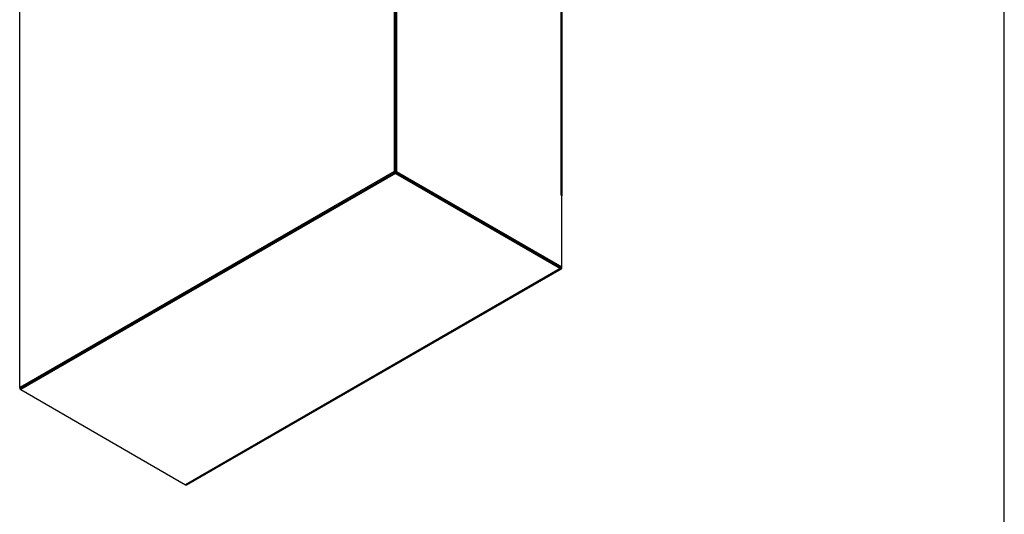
# Model space of a CAD drawing. Header units: inches. Extents: x 1 to 359, y -2 to 239.
# Tile 31 of 64: x 284 to 359, y 43 to 81. Entities that reach past the tile are written whole.
import ezdxf

# ---------------------------------------------------------------- set-up
doc = ezdxf.new("R2010")
doc.units = ezdxf.units.IN
doc.header["$MEASUREMENT"] = 0
for name, color, linetype in [('COM54273-3', 7, 'Continuous'), ('COM54274-7', 7, 'Continuous'), ('COM54275-7', 7, 'Continuous'), ('COM54327-5', 7, 'Continuous'), ('Default', 7, 'Continuous')]:
    doc.layers.add(name, color=color, linetype=linetype)

# ---------------------------------------------------------------- blocks, each defined once
blk = doc.blocks.new('SE2')
at = {"layer": 'COM54273-3', "color": 7, "linetype": 'Continuous'}
for p, q in [((312.6652206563, 68.85399106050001), (284.0273960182, 52.3199352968)), ((312.6652206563, 68.7519289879), (284.0273960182, 52.2178732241)), ((312.6652206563, 68.85399106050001), (325.2623279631, 61.5810477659)), ((312.6652206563, 68.85399106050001), (312.6652206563, 68.7519289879)), ((312.6652206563, 68.7519289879), (325.2623279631, 61.4789856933)), ((325.2623279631, 61.4789856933), (296.624503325, 44.9449299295)), ((296.717003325, 44.93576709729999), (325.3548279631, 61.4698228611)), ((325.3931427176, 61.5545116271), (325.3931427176, 61.60758390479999)), ((284.0273960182, 52.3199352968), (284.0273960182, 52.2178732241)), ((284.0273960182, 52.2178732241), (296.624503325, 44.9449299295))]:
    blk.add_line(p, q, dxfattribs=at)
for centre, major_axis, start_param, end_param in [((325.2623279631, 61.6300375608), (-0.0925000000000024, 0.1602146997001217), 2.356194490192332, 3.926990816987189), ((296.624503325, 45.095981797), (-0.09249999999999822, 0.1602146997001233), 2.356194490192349, 3.141592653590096)]:
    blk.add_ellipse(centre, major_axis=major_axis, ratio=0.5773502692, start_param=start_param, end_param=end_param, dxfattribs=at)
at = {"layer": 'COM54274-7', "color": 7, "linetype": 'Continuous'}
for p, q in [((283.9390076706, 52.37096633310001), (283.9390076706, 52.2689042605)), ((284.0273960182, 52.3199352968), (283.9390076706, 52.2689042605)), ((283.9390076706, 52.2689042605), (284.0273960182, 52.2178732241))]:
    blk.add_line(p, q, dxfattribs=at)
at = {"layer": 'COM54275-7', "color": 7, "linetype": 'Continuous'}
for p, q in [((312.7536090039, 142.2876523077), (312.7536090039, 68.9050220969)), ((312.6652206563, 142.2366212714), (312.6652206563, 68.85399106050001)), ((325.3507163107, 67.1042388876), (325.3507163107, 135.0147090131)), ((325.4049015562, 67.0287129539), (325.4049015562, 134.9391830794)), ((312.6652206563, 68.85399106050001), (312.7536090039, 68.9050220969)), ((312.6652206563, 68.85399106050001), (325.30475437, 61.55655286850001)), ((312.7536090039, 68.9050220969), (325.3931427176, 61.60758390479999)), ((325.340109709, 67.0981151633), (325.3507163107, 67.1042388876)), ((325.3507163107, 67.0797439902), (325.3931427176, 67.0552490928)), ((325.3931427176, 61.60758390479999), (325.3931427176, 67.0552490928)), ((325.30475437, 61.55655286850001), (325.3931427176, 61.60758390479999))]:
    blk.add_line(p, q, dxfattribs=at)
for centre, major_axis, start_param, end_param in [((325.3507163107, 67.09199143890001), (0.00750000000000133, -0.0129903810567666), 2.356194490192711, 5.497787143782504), ((325.2199015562, 67.0287129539), (-0.1850000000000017, 2.451217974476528e-15), 2.783134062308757, 3.926990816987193)]:
    blk.add_ellipse(centre, major_axis=major_axis, ratio=0.5773502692, start_param=start_param, end_param=end_param, dxfattribs=at)
at = {"layer": 'COM54327-5', "color": 7, "linetype": 'Continuous'}
for p, q in [((312.5768323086, 142.2876523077), (312.5768323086, 68.9050220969)), ((312.6652206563, 142.2366212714), (312.6652206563, 68.85399106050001)), ((283.9390076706, 52.37096633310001), (283.9390076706, 125.7535965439)), ((312.5768323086, 68.9050220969), (283.9390076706, 52.37096633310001)), ((312.6652206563, 68.85399106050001), (284.0273960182, 52.3199352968)), ((312.5768323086, 68.9050220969), (312.6652206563, 68.85399106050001)), ((283.9390076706, 52.37096633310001), (284.0273960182, 52.3199352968))]:
    blk.add_line(p, q, dxfattribs=at)
blk = doc.blocks.new('BORDER')
at = {"layer": 'Default', "color": 7, "linetype": 'Continuous'}
blk.add_line((0, 0), (0, 27.86), dxfattribs=at)

msp = doc.modelspace()

# ---------------------------------------------------------------- block references
at = {"layer": 'Default', "color": 7, "xscale": 8.55, "yscale": 8.55, "zscale": 8.55}
msp.add_blockref('BORDER', (359.2228250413, 0.6696231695), dxfattribs=at)
at = {"layer": 'Default'}
msp.add_blockref('SE2', (0, 0), dxfattribs=at)

doc.saveas('drawing.dxf')
